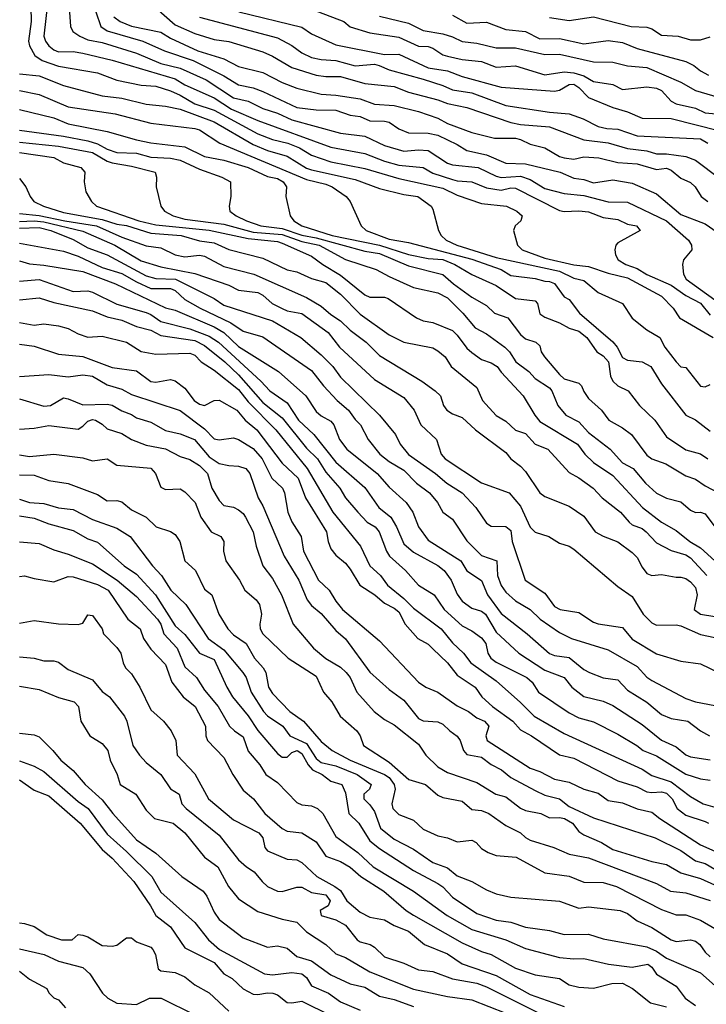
# Model space of a CAD drawing. Header units: metres. Extents: x -46681 to -43747, y -240911 to -237677.
# Tile 54 of 256: x -46681 to -46610, y -240120 to -240019. Entities that reach past the tile are written whole.
import ezdxf

# ---------------------------------------------------------------- set-up
doc = ezdxf.new("R2010")
doc.units = ezdxf.units.M
doc.layers.add('CONTOUR_INDEX', color=1, linetype='Continuous')
doc.layers.add('CONTOUR_INTER', color=3, linetype='Continuous')

msp = doc.modelspace()

# ---------------------------------------------------------------- linework, layer by layer
at = {"layer": 'CONTOUR_INDEX'}
for points, elevation in [([(-46671.41, -240018.52), (-46670.77, -240019.02), (-46669.6, -240019.49), (-46666.6, -240020.09), (-46665.6, -240020.72), (-46662.79, -240022.02), (-46660.1, -240022.85), (-46658.6, -240023.62), (-46656.1, -240024.26), (-46654.1, -240025.27), (-46652.6, -240025.85), (-46650.1, -240026.47), (-46648.6, -240026.58), (-46646.1, -240026.98), (-46644.6, -240027.52), (-46642.6, -240027.64), (-46640.1, -240028.25), (-46638.1, -240028.94), (-46637.1, -240029.5), (-46634.6, -240030.44), (-46632.27, -240031.02), (-46630.1, -240031), (-46629.6, -240031.14), (-46628.6, -240031.62), (-46627.1, -240031.99), (-46625.6, -240032.89), (-46625.1, -240033.03), (-46624.1, -240033.17), (-46623.1, -240032.95), (-46621.55, -240033.02), (-46619.6, -240033.5), (-46617.6, -240033.66), (-46615.6, -240034.22), (-46614.6, -240034.11), (-46614.1, -240034.3), (-46613.1, -240035.13), (-46612.1, -240035.58), (-46611.62, -240036.02), (-46611.03, -240037.02), (-46610.33, -240037.52)], 130), ([(-46644.1, -240018.47), (-46641.1, -240019.18), (-46639.6, -240019.93), (-46637.6, -240020.28), (-46636.6, -240020.58), (-46635.6, -240021.07), (-46634.1, -240021.24), (-46632.1, -240021.7), (-46630.1, -240021.73), (-46627.1, -240022.41), (-46625.6, -240022.37), (-46622.1, -240023.16), (-46620.1, -240023.19), (-46618.6, -240023.57), (-46616.6, -240023.75), (-46613.1, -240025.25), (-46611.6, -240026.12), (-46606.6, -240027.57)], 125), ([(-46681.1, -240024.39), (-46679.1, -240024.59), (-46676.6, -240025.58), (-46672.6, -240026.67), (-46670.6, -240026.91), (-46668.1, -240027.5), (-46666.1, -240027.71), (-46664.6, -240028.02), (-46661.1, -240029.34), (-46657.1, -240031.66), (-46655.6, -240032.29), (-46653.6, -240032.86), (-46651.6, -240034.09), (-46651.1, -240034.28), (-46646.6, -240035.25), (-46644.1, -240036.18), (-46641.6, -240036.8), (-46640.15, -240037.02), (-46638.8, -240038.02), (-46638.6, -240038.32), (-46638.02, -240040.52), (-46637.76, -240041.02), (-46637.23, -240041.52), (-46636.15, -240042.02), (-46632.1, -240043.3), (-46625.6, -240044.71), (-46624.1, -240045.42), (-46623.1, -240045.67), (-46621.6, -240046.91), (-46619.12, -240048.02), (-46618.1, -240049.53), (-46616.6, -240050.73), (-46615.26, -240051.52), (-46614.76, -240052.52), (-46613.6, -240054.02), (-46613.1, -240054.54), (-46612.6, -240054.61), (-46611.1, -240056.54), (-46610.6, -240056.59), (-46610.1, -240056.36)], 135), ([(-46681.1, -240032.49), (-46677.6, -240033), (-46676.6, -240033.54), (-46674.82, -240034.02), (-46674.41, -240034.52), (-46674.45, -240035.52), (-46674.3, -240036.52), (-46673.73, -240037.52), (-46673.21, -240038.02), (-46668.84, -240039.52), (-46667.1, -240039.94), (-46661.6, -240040.49), (-46657.6, -240041.34), (-46654.6, -240041.66), (-46654.1, -240041.83), (-46651.1, -240043.16), (-46649.92, -240044.02), (-46648.1, -240045.1), (-46645.6, -240047.12), (-46645.1, -240047.38), (-46643.6, -240047.39), (-46643.22, -240047.52), (-46640.3, -240049.52), (-46639.6, -240049.8), (-46638.6, -240049.98), (-46636.6, -240050.82), (-46636.1, -240051.29), (-46635.1, -240052.64), (-46634.6, -240053.08), (-46633.6, -240053.8), (-46632.6, -240054.14), (-46632, -240054.52), (-46631.6, -240055.1), (-46629.34, -240057.52), (-46628.14, -240059.52), (-46627.6, -240060.19), (-46623.75, -240062.52), (-46622.98, -240063.52), (-46622.1, -240064.38), (-46620.1, -240065.74), (-46617.05, -240069.02), (-46615.11, -240070.52), (-46613.6, -240071.41), (-46612.18, -240072.52), (-46611.1, -240073.19), (-46609.6, -240074.53)], 140), ([(-46681.1, -240041.82), (-46676.6, -240042.63), (-46675.1, -240043.15), (-46672.6, -240044.34), (-46670.6, -240044.93), (-46669.1, -240045.8), (-46667.6, -240046.47), (-46665.6, -240046.5), (-46665.1, -240046.69), (-46664.1, -240047.62), (-46662.55, -240048.52), (-46659.37, -240050.02), (-46658.1, -240050.88), (-46656.1, -240051.46), (-46651.1, -240054.93), (-46649.85, -240056.52), (-46648.45, -240058.02), (-46647.29, -240059.02), (-46646.6, -240059.98), (-46646.04, -240060.52), (-46645.25, -240062.02), (-46644.08, -240063.52), (-46643.1, -240064.28), (-46641.6, -240065.18), (-46640.28, -240066.52), (-46638.95, -240067.52), (-46638.12, -240068.52), (-46637.6, -240069.5), (-46636.6, -240070.22), (-46635.1, -240072.47), (-46633.6, -240073.96), (-46632.04, -240074.52), (-46631.97, -240076.02), (-46631.6, -240077.05), (-46631.1, -240077.74), (-46630.1, -240078.62), (-46628.6, -240079.52), (-46627.59, -240080.52), (-46625.6, -240081.9), (-46624.37, -240082.52), (-46620.6, -240083.67), (-46617.6, -240085.39), (-46616.6, -240086.48), (-46616.1, -240086.83), (-46612.6, -240088.69), (-46611.61, -240089.02), (-46609.6, -240089.4)], 145), ([(-46681.1, -240052.21), (-46679.6, -240052.43), (-46677.1, -240053.23), (-46674.6, -240053.47), (-46671.6, -240054.6), (-46669.1, -240054.95), (-46667.6, -240056.05), (-46667.1, -240056.12), (-46665.6, -240055.86), (-46665.1, -240055.98), (-46664.1, -240056.76), (-46663.15, -240058.02), (-46662.6, -240058.4), (-46662.1, -240058.53), (-46661.1, -240058.01), (-46660.6, -240057.99), (-46658.77, -240059.02), (-46657.91, -240060.02), (-46656.71, -240061.02), (-46654.1, -240064.46), (-46652.47, -240066.02), (-46651.69, -240068.02), (-46649.54, -240071.52), (-46649.37, -240072.52), (-46649.1, -240073.27), (-46648.6, -240073.93), (-46647.6, -240074.76), (-46647.1, -240075.39), (-46646.12, -240077.02), (-46644.59, -240078.02), (-46643.6, -240078.88), (-46642.6, -240079.37), (-46642.1, -240079.77), (-46641.46, -240081.02), (-46640.14, -240082.52), (-46639.1, -240083.1), (-46638.6, -240083.56), (-46637.09, -240085.02), (-46636.1, -240086.3), (-46634.27, -240087.52), (-46633.56, -240088.52), (-46632.49, -240089.52), (-46630.38, -240091.02), (-46629.6, -240091.91), (-46628.46, -240092.52), (-46625.6, -240094.47), (-46624.1, -240094.82), (-46619.6, -240097.17), (-46617.6, -240097.78), (-46616.6, -240098.28), (-46616.1, -240098.37), (-46615.1, -240098.29), (-46614.6, -240098.42), (-46613.99, -240099.02), (-46613.48, -240100.02), (-46612.6, -240100.69), (-46610.6, -240101.34), (-46610.28, -240101.52)], 150), ([(-46681.1, -240065.66), (-46679.6, -240065.71), (-46678.1, -240066.25), (-46676.1, -240066.55), (-46673.1, -240067.68), (-46672.1, -240068.33), (-46671.1, -240068.3), (-46670.6, -240068.44), (-46669.6, -240069.26), (-46668.08, -240070.02), (-46667.06, -240071.02), (-46665.6, -240071.49), (-46665.1, -240071.8), (-46664.64, -240072.52), (-46664.13, -240074.52), (-46663.01, -240075.52), (-46662.1, -240077.43), (-46661.34, -240078.02), (-46660.62, -240080.02), (-46659.69, -240081.52), (-46659.1, -240082.13), (-46657.82, -240083.02), (-46656.95, -240084.52), (-46656.05, -240085.52), (-46655.79, -240086.02), (-46655.51, -240087.52), (-46655.1, -240088.17), (-46653.31, -240090.02), (-46651.91, -240091.02), (-46650.1, -240093.12), (-46648.98, -240094.02), (-46647.1, -240095.02), (-46643.6, -240096.51), (-46643.1, -240096.83), (-46642.59, -240097.52), (-46642.5, -240098.02), (-46642.83, -240099.52), (-46642.74, -240100.02), (-46642.1, -240100.61), (-46640.6, -240101.2), (-46639.6, -240102.15), (-46638.1, -240102.82), (-46637.1, -240103.04), (-46636.1, -240103.43), (-46634.6, -240103.26), (-46634.15, -240103.52), (-46633.6, -240104.13), (-46632.94, -240104.52), (-46632.1, -240104.85), (-46630.03, -240105.02), (-46627.1, -240106.62), (-46624.6, -240106.97), (-46623.1, -240107.58), (-46621.1, -240107.62), (-46619.72, -240108.02), (-46615.1, -240110.39), (-46613.6, -240110.96), (-46612.6, -240110.94), (-46611.1, -240111.5), (-46609.6, -240112.35)], 155), ([(-46681.1, -240080.93), (-46679.6, -240080.65), (-46677.1, -240081.01), (-46675.1, -240081.07), (-46674.6, -240080.93), (-46674.1, -240080.07), (-46673.6, -240080.15), (-46672.63, -240081.52), (-46672.49, -240082.02), (-46671.1, -240083.42), (-46670.68, -240084.02), (-46670.45, -240085.02), (-46670.2, -240085.52), (-46669.6, -240086.15), (-46668.73, -240087.52), (-46667.6, -240089.86), (-46666.32, -240091.02), (-46665.52, -240092.02), (-46665.05, -240093.02), (-46664.92, -240094.52), (-46663.1, -240096.43), (-46661.69, -240099.02), (-46659.1, -240101.18), (-46656.49, -240102.52), (-46656.11, -240103.02), (-46655.89, -240104.02), (-46655.6, -240104.35), (-46653.6, -240105.21), (-46652.6, -240105.3), (-46652.1, -240105.56), (-46650.55, -240107.02), (-46648.69, -240108.02), (-46648.1, -240108.46), (-46647.44, -240109.52), (-46646.1, -240110.68), (-46645.1, -240111.18), (-46643.6, -240111.46), (-46642.6, -240112.04), (-46641.1, -240112.62), (-46639.46, -240114.02), (-46637.1, -240114.95), (-46635.6, -240115.99), (-46632.1, -240117.21), (-46628.6, -240119.14), (-46625.1, -240120.37)], 160), ([(-46681.1, -240097.04), (-46679.6, -240098.11), (-46678.1, -240098.7), (-46674.87, -240101.52), (-46672.6, -240104.23), (-46671.6, -240105.13), (-46669.36, -240107.52), (-46667.64, -240110.02), (-46667.11, -240111.02), (-46665.6, -240112.2), (-46664.1, -240114.36), (-46661.1, -240115.86), (-46660.1, -240117.02), (-46659.25, -240117.52), (-46658.1, -240118.56), (-46657.1, -240119.1), (-46656.6, -240119.16), (-46655.6, -240118.97), (-46655.07, -240119.02), (-46654.6, -240119.17), (-46653.6, -240119.97), (-46653.1, -240120.02), (-46652.1, -240119.83), (-46649.1, -240121.31)], 165)]:
    msp.add_lwpolyline(points, dxfattribs=dict(at, elevation=elevation))
at = {"layer": 'CONTOUR_INTER'}
for points, elevation in [([(-46678.16, -240016.52), (-46678.61, -240020.52), (-46678.46, -240021.02), (-46678.09, -240021.52), (-46677.6, -240021.93), (-46677.1, -240022.12), (-46675.6, -240022.08), (-46674.6, -240022.26), (-46671.6, -240022.98), (-46665.1, -240024.92), (-46664.1, -240025.52), (-46661.1, -240026.86), (-46659.33, -240028.02), (-46656.6, -240029.18), (-46649.1, -240031.93), (-46645.6, -240032.59), (-46643.6, -240033.38), (-46642.1, -240033.8), (-46639.6, -240034.04), (-46638.6, -240034.6), (-46636.6, -240035.28), (-46636.1, -240035.42), (-46634.6, -240035.49), (-46633.1, -240036.12), (-46631.6, -240036.35), (-46630.6, -240036.12), (-46630.1, -240036.15), (-46625.6, -240038.45), (-46625.1, -240038.56), (-46623.6, -240038.49), (-46622.6, -240038.61), (-46621.1, -240039.19), (-46619.6, -240039.4), (-46618.6, -240039.85), (-46617.66, -240040.02), (-46617.28, -240040.52), (-46619.6, -240041.78), (-46619.78, -240042.02), (-46619.9, -240042.52), (-46619.84, -240043.02), (-46619.55, -240043.52), (-46618.76, -240044.02), (-46617.6, -240044.43), (-46616.6, -240045.03), (-46614.1, -240046.13), (-46612.6, -240047.2), (-46611.1, -240047.99), (-46610.1, -240049.23)], 133), ([(-46676.08, -240016.52), (-46675.86, -240019.52), (-46675.62, -240020.02), (-46674.91, -240020.52), (-46674.1, -240020.89), (-46672.6, -240021.15), (-46669.1, -240022.25), (-46666.6, -240023.31), (-46664.6, -240023.81), (-46661.92, -240025.02), (-46659.1, -240026.87), (-46657.6, -240027.21), (-46656.1, -240027.96), (-46654.6, -240028.44), (-46653.1, -240029.14), (-46648.1, -240030.5), (-46645.6, -240030.81), (-46643.6, -240031.78), (-46641.6, -240032.35), (-46640.1, -240032.2), (-46639.1, -240032.28), (-46637.1, -240033.59), (-46636.6, -240033.76), (-46633.96, -240034.02), (-46632.1, -240034.92), (-46631.6, -240035.05), (-46629.6, -240034.91), (-46628.6, -240035.26), (-46627.1, -240036.18), (-46625.1, -240036.7), (-46623.1, -240036.92), (-46620.6, -240037.55), (-46618.6, -240037.61), (-46614.59, -240039.52), (-46612.33, -240041.52), (-46612, -240042.02), (-46611.99, -240042.52), (-46612.84, -240043.52), (-46612.95, -240044.02), (-46612.84, -240045.02), (-46612.55, -240045.52), (-46609.6, -240047.65)], 132), ([(-46679.95, -240017.52), (-46679.91, -240019.02), (-46680.19, -240021.02), (-46680.08, -240021.52), (-46679.55, -240022.52), (-46678.8, -240023.02), (-46677.1, -240023.6), (-46673.1, -240024.28), (-46671.1, -240025.03), (-46668.6, -240025.54), (-46667.1, -240025.65), (-46665.6, -240026.15), (-46664.6, -240026.59), (-46663.1, -240027.49), (-46661.1, -240028.14), (-46656.6, -240030.57), (-46655.1, -240031.14), (-46653.53, -240031.52), (-46652.32, -240032.02), (-46651.1, -240032.75), (-46649.1, -240033.44), (-46645.6, -240034.12), (-46642.1, -240035.17), (-46637.6, -240036.17), (-46636.1, -240036.89), (-46633.6, -240037.75), (-46631.05, -240038.02), (-46629.98, -240038.52), (-46629.44, -240039.02), (-46629.58, -240039.52), (-46630.15, -240040.02), (-46630.33, -240040.52), (-46629.91, -240042.02), (-46629.41, -240042.52), (-46627.1, -240043.38), (-46624.1, -240044.05), (-46622.6, -240044.23), (-46620.6, -240044.92), (-46618.6, -240045.38), (-46615.1, -240047.26), (-46613.9, -240048.52), (-46613.26, -240049.52), (-46609.8, -240051.52)], 134), ([(-46667.1, -240017.61), (-46665.1, -240019.35), (-46663.1, -240020.24), (-46661.1, -240020.86), (-46659.6, -240021.05), (-46656.1, -240022.13), (-46655.1, -240022.58), (-46653.1, -240023.75), (-46650.6, -240024.52), (-46649.6, -240024.67), (-46648.1, -240024.66), (-46645.6, -240025.39), (-46642.6, -240025.68), (-46641.1, -240026.27), (-46638.1, -240027.05), (-46637.1, -240027.46), (-46635.1, -240027.87), (-46630.6, -240029.4), (-46629.6, -240029.59), (-46626.6, -240029.84), (-46623.1, -240031.2), (-46620.6, -240031.49), (-46618.6, -240032.06), (-46616.6, -240032.31), (-46615.6, -240032.64), (-46614.6, -240032.64), (-46612.6, -240032.9), (-46611.6, -240033.27), (-46609.1, -240035.18)], 129), ([(-46651.1, -240017.73), (-46647.76, -240019.02), (-46647.1, -240019.55), (-46645.1, -240020.17), (-46642.1, -240020.61), (-46640.1, -240021.55), (-46639.1, -240021.58), (-46638.6, -240021.76), (-46637.6, -240022.42), (-46637.1, -240022.57), (-46635.6, -240022.9), (-46633.6, -240023.13), (-46632.1, -240023.69), (-46630.1, -240023.55), (-46627.1, -240024.5), (-46625.1, -240024.17), (-46624.1, -240024.3), (-46623.1, -240024.61), (-46622.1, -240025.17), (-46620.1, -240025.48), (-46619.1, -240026), (-46616.6, -240025.72), (-46615.6, -240025.87), (-46615.1, -240026.1), (-46614.1, -240027.19), (-46613.6, -240027.47), (-46611.6, -240027.94), (-46610.6, -240028.4), (-46609.1, -240028.55)], 126), ([(-46673.27, -240018.02), (-46672.77, -240019.52), (-46672.1, -240019.95), (-46668.42, -240021.02), (-46666.22, -240022.02), (-46663.25, -240023.02), (-46660.1, -240024.58), (-46658.6, -240025.51), (-46657.1, -240025.84), (-46656.1, -240026.21), (-46652.6, -240027.86), (-46650.6, -240028.1), (-46648.6, -240028.13), (-46647.1, -240028.65), (-46646.1, -240028.77), (-46645.1, -240029.22), (-46643.6, -240029.26), (-46643.1, -240029.38), (-46642.1, -240030.05), (-46641.1, -240030.45), (-46639.1, -240030.5), (-46638.1, -240030.71), (-46636.1, -240031.66), (-46635.1, -240032.27), (-46633.1, -240032.73), (-46631.1, -240033.59), (-46629.1, -240033.65), (-46625.52, -240034.52), (-46624.1, -240035.13), (-46623.1, -240035.26), (-46622.1, -240035.62), (-46620.1, -240035.29), (-46618.1, -240035.66), (-46615.6, -240036.74), (-46613.1, -240038.87), (-46610.6, -240039.83), (-46608.6, -240041.22)], 131), ([(-46662.6, -240018.57), (-46654.6, -240020.69), (-46653.1, -240021.49), (-46652.1, -240022.23), (-46651.1, -240022.7), (-46650.1, -240022.92), (-46648.6, -240023.03), (-46646.6, -240023.58), (-46644.6, -240023.41), (-46644.14, -240023.52), (-46643.1, -240023.98), (-46639.6, -240024.95), (-46637.6, -240025.58), (-46636.6, -240026.02), (-46634.6, -240026.33), (-46631.1, -240027.64), (-46626.6, -240028.33), (-46624.6, -240028.5), (-46623.14, -240029.02), (-46621.6, -240029.8), (-46620.71, -240030.02), (-46619.6, -240030.1), (-46617.6, -240030.77), (-46611.1, -240031.08), (-46610.32, -240031.52)], 128), ([(-46658.57, -240018.02), (-46652.1, -240019.6), (-46651.1, -240020.29), (-46648.6, -240021.4), (-46643.6, -240022.4), (-46642.1, -240022.38), (-46639.1, -240023.76), (-46637.1, -240024.07), (-46635.6, -240024.67), (-46631.6, -240025.75), (-46626.1, -240026.19), (-46625.6, -240026.06), (-46624.6, -240025.48), (-46624.1, -240025.47), (-46623.6, -240025.78), (-46622.6, -240026.84), (-46620.1, -240027.84), (-46618.6, -240028.29), (-46617.1, -240028.96), (-46614.1, -240028.99), (-46609.1, -240030.25)], 127), ([(-46636.6, -240018.36), (-46635.1, -240019.18), (-46633.1, -240019.07), (-46631.1, -240019.83), (-46629.1, -240020.05), (-46627.6, -240020.79), (-46625.6, -240020.76), (-46623.1, -240021.29), (-46620.6, -240020.95), (-46619.1, -240021.15), (-46617.6, -240021.78), (-46612.6, -240023.13), (-46611.77, -240023.52), (-46611.1, -240024.08), (-46610.27, -240024.52)], 124), ([(-46626.6, -240018.58), (-46624.6, -240018.89), (-46622.1, -240018.53), (-46618.21, -240019.52), (-46616.6, -240019.6), (-46616.1, -240019.77), (-46615.1, -240020.42), (-46613.4, -240020.52), (-46612.1, -240020.88), (-46611.1, -240020.9), (-46610.1, -240020.59)], 123), ([(-46681.1, -240026.12), (-46679.1, -240026.53), (-46676.1, -240027.78), (-46671.28, -240028.52), (-46667.6, -240029.46), (-46663.1, -240030.01), (-46662.6, -240030.17), (-46660.53, -240031.52), (-46651.6, -240035.25), (-46649.6, -240035.74), (-46648.95, -240036.02), (-46647.53, -240037.02), (-46647.12, -240037.52), (-46645.99, -240040.02), (-46645.48, -240040.52), (-46643.1, -240041.4), (-46641.1, -240041.76), (-46634.6, -240043.45), (-46631.6, -240044.52), (-46630.6, -240045.16), (-46628.1, -240045.47), (-46627.1, -240045.74), (-46626.6, -240045.75), (-46626.1, -240045.96), (-46625.1, -240047.34), (-46624.6, -240047.62), (-46623.54, -240049.02), (-46620.1, -240051.99), (-46619.66, -240052.52), (-46619.1, -240053.57), (-46618.6, -240053.85), (-46617.1, -240054.03), (-46616.19, -240054.52), (-46615.1, -240056.29), (-46612.58, -240059.52), (-46611.6, -240059.99), (-46610.1, -240061.18)], 136), ([(-46681.1, -240028.06), (-46677.6, -240028.93), (-46676.1, -240029.54), (-46672.1, -240030.33), (-46669.1, -240031.19), (-46667.6, -240031.5), (-46664.1, -240031.92), (-46662.1, -240032.89), (-46660.1, -240033.27), (-46657.6, -240034.03), (-46655.6, -240034.96), (-46654.6, -240035.18), (-46653.99, -240035.52), (-46653.67, -240036.02), (-46653.72, -240037.02), (-46653.29, -240039.02), (-46652.91, -240039.52), (-46652.08, -240040.02), (-46648.98, -240041.02), (-46644.1, -240042.04), (-46641.1, -240042.99), (-46639.1, -240043.39), (-46637.6, -240043.51), (-46636.34, -240044.02), (-46634.6, -240045.05), (-46632.1, -240046.18), (-46630.1, -240047.53), (-46628.1, -240047.77), (-46627.86, -240048.02), (-46627.6, -240049.08), (-46627.1, -240049.42), (-46625.6, -240050.02), (-46624.6, -240050.58), (-46623.6, -240050.88), (-46622.77, -240051.52), (-46621.74, -240053.02), (-46621.1, -240053.4), (-46620.54, -240054.02), (-46620.33, -240055.52), (-46620.11, -240056.02), (-46619.6, -240056.52), (-46618.52, -240057.02), (-46617.35, -240058.52), (-46615.8, -240060.02), (-46614.6, -240061.74), (-46612.6, -240063.1), (-46611.1, -240063.5), (-46610.33, -240064.02)], 137), ([(-46681.1, -240030.2), (-46676.6, -240030.8), (-46674.1, -240031.27), (-46673.1, -240031.58), (-46672.1, -240032.15), (-46671.1, -240032.48), (-46669.1, -240032.54), (-46667.6, -240032.97), (-46665.6, -240033.08), (-46664.6, -240033.28), (-46662.6, -240034.21), (-46660.32, -240035.02), (-46659.43, -240035.52), (-46659.38, -240037.02), (-46659.56, -240038.02), (-46659.48, -240038.52), (-46658.85, -240039.02), (-46657.76, -240039.52), (-46656.31, -240040.02), (-46654.1, -240040.32), (-46652.1, -240041.01), (-46650.6, -240041.28), (-46645.6, -240042.65), (-46644.1, -240042.87), (-46641.1, -240044.16), (-46637.6, -240045.03), (-46636.49, -240046.02), (-46634.6, -240047.39), (-46633.1, -240048.22), (-46632.28, -240049.02), (-46630.9, -240049.52), (-46629.6, -240051.22), (-46629.1, -240051.65), (-46628.03, -240052.02), (-46627.6, -240052.39), (-46627.46, -240053.02), (-46627.13, -240053.52), (-46625.6, -240055.34), (-46625.1, -240055.77), (-46623.6, -240056.23), (-46623.32, -240056.52), (-46623.1, -240057.1), (-46622.6, -240057.81), (-46621.26, -240059.02), (-46620.53, -240060.02), (-46619.1, -240060.84), (-46618.2, -240061.52), (-46616.6, -240063.64), (-46616.1, -240064.03), (-46614.67, -240064.52), (-46612.6, -240065.76), (-46611.6, -240066.12), (-46610.6, -240066.81), (-46609.23, -240067.52)], 138), ([(-46681.1, -240031.44), (-46677.1, -240031.84), (-46673.6, -240032.49), (-46672.1, -240033.38), (-46671.6, -240033.55), (-46669.6, -240033.89), (-46667.17, -240034.52), (-46667.03, -240035.02), (-46667.06, -240036.02), (-46666.6, -240038.02), (-46666.2, -240038.52), (-46665.33, -240039.02), (-46664.1, -240039.34), (-46660.1, -240039.87), (-46657.1, -240040.67), (-46654.1, -240040.93), (-46652.1, -240041.66), (-46650.29, -240042.02), (-46647.6, -240043.5), (-46644.45, -240044.52), (-46643.1, -240045.26), (-46640.6, -240046.37), (-46638.1, -240046.92), (-46637.1, -240047.44), (-46635.53, -240049.02), (-46634.25, -240050.52), (-46633.1, -240051.14), (-46631.22, -240052.52), (-46630.73, -240053.02), (-46630.08, -240054.02), (-46628.75, -240055.02), (-46628.1, -240055.74), (-46626.6, -240056.7), (-46626.36, -240057.02), (-46625.77, -240058.52), (-46624.92, -240059.52), (-46623.6, -240060.22), (-46622.6, -240061.3), (-46620.39, -240063.02), (-46619.1, -240064.42), (-46618, -240065.02), (-46616.76, -240066.52), (-46615.6, -240067.54), (-46614.6, -240068.05), (-46613.1, -240068.44), (-46612.1, -240069.31), (-46611.6, -240069.54), (-46611.1, -240069.52), (-46610.6, -240069.67), (-46609.61, -240071.02)], 139), ([(-46681.1, -240035.17), (-46680.45, -240036.02), (-46680.02, -240037.02), (-46679.64, -240037.52), (-46678.64, -240038.02), (-46676.6, -240038.66), (-46672.6, -240039.39), (-46671.1, -240039.86), (-46670.1, -240040.01), (-46667.6, -240040.78), (-46664.5, -240041.02), (-46662.6, -240041.58), (-46661.1, -240041.79), (-46659.6, -240042.47), (-46656.1, -240043.35), (-46653.6, -240044.56), (-46652.6, -240044.76), (-46651.1, -240045.44), (-46649.6, -240045.87), (-46648.1, -240047.06), (-46646.1, -240049.12), (-46643.1, -240051.26), (-46641.6, -240052.01), (-46638.6, -240052.6), (-46638.1, -240052.91), (-46637.34, -240053.52), (-46636.74, -240054.52), (-46634.1, -240056.66), (-46633.49, -240058.02), (-46632.1, -240059.57), (-46631.1, -240060.15), (-46630.1, -240061.06), (-46629.1, -240061.42), (-46628.1, -240062.51), (-46626.79, -240063.02), (-46624.6, -240065.44), (-46623.6, -240065.96), (-46622.13, -240067.02), (-46621.2, -240068.02), (-46619.33, -240069.52), (-46618.44, -240070.52), (-46618.1, -240070.81), (-46617.1, -240071.2), (-46616.67, -240071.52), (-46615.6, -240072.65), (-46614.1, -240073.45), (-46612.6, -240073.9), (-46612.1, -240074.22), (-46610.45, -240076.02)], 141), ([(-46681.1, -240038.78), (-46679.1, -240038.96), (-46676.46, -240039.52), (-46673.2, -240040.02), (-46670.6, -240041.19), (-46668.1, -240042.08), (-46666.6, -240042.31), (-46665.1, -240043.02), (-46664.1, -240043.21), (-46662.6, -240043.06), (-46662.1, -240043.17), (-46660.1, -240044.23), (-46657.03, -240045.02), (-46651.6, -240047.41), (-46650.1, -240048.31), (-46649.1, -240049.17), (-46648.1, -240049.81), (-46647.1, -240050.76), (-46645.47, -240052.02), (-46644.1, -240053.39), (-46639.75, -240056.02), (-46638.36, -240057.02), (-46637.84, -240057.52), (-46637.53, -240058.52), (-46637.16, -240059.02), (-46636.6, -240059.37), (-46635.6, -240059.75), (-46634.24, -240061.02), (-46631.1, -240063.35), (-46630.59, -240064.02), (-46629.6, -240064.78), (-46629.1, -240065.32), (-46627.6, -240067.51), (-46627.1, -240067.9), (-46624.6, -240068.9), (-46623.1, -240069.93), (-46621.92, -240071.52), (-46621.1, -240071.98), (-46619.6, -240072.57), (-46618.1, -240073.65), (-46617.6, -240074.18), (-46617.1, -240075.16), (-46616.6, -240075.82), (-46616.1, -240076.01), (-46615.1, -240075.91), (-46613.6, -240076.21), (-46613.1, -240076.19), (-46612.6, -240076.33), (-46612.1, -240076.67), (-46611.6, -240077.27), (-46611.44, -240078.02), (-46611.73, -240079.52), (-46611.1, -240080.02), (-46609.6, -240080.23)], 142), ([(-46681.1, -240039.58), (-46679.6, -240039.52), (-46678.6, -240039.61), (-46674.6, -240040.57), (-46671.3, -240042.02), (-46668.6, -240043.63), (-46666.6, -240044.24), (-46663.1, -240044.95), (-46659.6, -240046.15), (-46658.6, -240046.65), (-46656.6, -240046.91), (-46656.1, -240047.17), (-46655.12, -240048.02), (-46654.1, -240048.56), (-46653.6, -240048.78), (-46652.1, -240049.07), (-46649.39, -240051.02), (-46648.21, -240052.52), (-46644.6, -240055.84), (-46641.6, -240057.71), (-46640.54, -240059.02), (-46639.85, -240060.52), (-46638.24, -240062.02), (-46637.74, -240063.52), (-46637.36, -240064.02), (-46633.6, -240066.49), (-46630.77, -240067.52), (-46629.6, -240068.89), (-46628.6, -240071.04), (-46628.1, -240071.58), (-46626.69, -240072.02), (-46625.6, -240072.7), (-46624.6, -240073), (-46624.1, -240073.32), (-46619.6, -240077.16), (-46618.1, -240078.17), (-46617, -240080.02), (-46616.1, -240080.9), (-46615.6, -240081.14), (-46613.6, -240081.1), (-46613.1, -240081.21), (-46611.1, -240082.09), (-46609.6, -240082.39)], 143), ([(-46681.1, -240040.29), (-46679.1, -240040.2), (-46677.91, -240040.52), (-46675.6, -240041.44), (-46674.1, -240042.29), (-46672.1, -240043.02), (-46668.1, -240045.17), (-46667.1, -240045.44), (-46665.08, -240045.52), (-46661.1, -240047.5), (-46660.1, -240048.2), (-46655.1, -240049.81), (-46652.17, -240051.52), (-46650.1, -240053.3), (-46648.89, -240054.52), (-46648.1, -240055.6), (-46644.11, -240059.52), (-46642.46, -240061.52), (-46641.97, -240062.52), (-46641.1, -240063.57), (-46638.35, -240065.52), (-46637.18, -240066.52), (-46635.59, -240067.52), (-46634.2, -240069.02), (-46633.1, -240070.65), (-46632.6, -240070.93), (-46631.1, -240070.98), (-46630.6, -240071.41), (-46630.45, -240072.52), (-46629.11, -240076.52), (-46627.1, -240077.86), (-46626.1, -240079.22), (-46625.53, -240079.52), (-46623.6, -240079.82), (-46622.1, -240080.84), (-46621.6, -240081.01), (-46619.1, -240081.39), (-46618.1, -240082.58), (-46615.6, -240084.08), (-46613.1, -240084.85), (-46611.1, -240085.1), (-46609.23, -240086.02)], 144), ([(-46681.1, -240043.65), (-46680.1, -240043.95), (-46678.6, -240044.07), (-46674.6, -240044.75), (-46671.26, -240046.02), (-46666.1, -240048.47), (-46665.1, -240048.72), (-46661.1, -240050.43), (-46660.1, -240051.03), (-46658.6, -240052.45), (-46654.47, -240055.02), (-46651.67, -240057.52), (-46650.6, -240059.13), (-46650.1, -240059.58), (-46649.1, -240060.14), (-46648.8, -240060.52), (-46648.2, -240062.02), (-46647.45, -240063.02), (-46644.35, -240065.52), (-46643.1, -240066.92), (-46641.35, -240068.52), (-46640.68, -240069.52), (-46640.1, -240071.01), (-46639.1, -240072.38), (-46635.73, -240074.52), (-46635.1, -240075.55), (-46633.6, -240076.55), (-46633, -240078.02), (-46631.6, -240079.94), (-46628.9, -240082.02), (-46626.6, -240084.04), (-46626.1, -240084.27), (-46624.6, -240084.46), (-46623.1, -240085.71), (-46622.5, -240086.02), (-46621.1, -240086.56), (-46619.6, -240086.77), (-46618.6, -240087.81), (-46616.6, -240089.06), (-46615.1, -240090.33), (-46614.1, -240090.75), (-46612.38, -240091.02), (-46611.1, -240092.01), (-46610.15, -240092.52)], 146), ([(-46681.1, -240045.73), (-46679.1, -240045.55), (-46675.6, -240046.8), (-46674.1, -240046.74), (-46673.6, -240046.85), (-46671.1, -240048.11), (-46668.1, -240048.94), (-46667.6, -240049.16), (-46666.6, -240049.89), (-46663.6, -240050.64), (-46661.6, -240051.4), (-46660.64, -240052.02), (-46656.29, -240056.02), (-46655.37, -240057.02), (-46653.6, -240058.24), (-46652.41, -240060.02), (-46650.86, -240061.52), (-46648.6, -240064.37), (-46645.6, -240066.97), (-46644.15, -240069.02), (-46642.92, -240070.02), (-46642.34, -240071.02), (-46641.6, -240072.76), (-46640.6, -240073.64), (-46638.1, -240074.98), (-46637.46, -240075.52), (-46636.74, -240076.52), (-46636.1, -240077.94), (-46635.6, -240078.65), (-46634.6, -240079.4), (-46633.6, -240079.71), (-46633.2, -240080.02), (-46632.1, -240081.87), (-46629.76, -240084.02), (-46627.1, -240085.76), (-46625.11, -240086.52), (-46624.31, -240087.52), (-46623.1, -240088.47), (-46621.1, -240088.97), (-46620.1, -240089.42), (-46617.1, -240091.37), (-46615.1, -240092.97), (-46613.6, -240093.65), (-46612.6, -240094.47), (-46612.1, -240094.7), (-46610.1, -240095.01)], 147), ([(-46681.1, -240047.64), (-46679.1, -240047.45), (-46677.6, -240047.93), (-46673.6, -240048.79), (-46672.1, -240049.41), (-46670.6, -240049.73), (-46669.1, -240050.39), (-46667.6, -240050.77), (-46666.6, -240051.33), (-46663.1, -240051.85), (-46662.1, -240052.34), (-46660, -240054.02), (-46658.6, -240055.36), (-46656.1, -240058.22), (-46654.1, -240059.8), (-46651.6, -240062.91), (-46650.48, -240064.02), (-46649.6, -240065.39), (-46648.19, -240067.02), (-46647.6, -240068.04), (-46646.34, -240069.52), (-46645.35, -240070.52), (-46644.55, -240071.02), (-46644.13, -240071.52), (-46643.38, -240073.52), (-46643.08, -240074.02), (-46641.44, -240075.52), (-46640.1, -240077.03), (-46638.49, -240078.02), (-46637.44, -240079.52), (-46635.6, -240081.22), (-46634.6, -240081.72), (-46633.6, -240082.44), (-46633.16, -240083.02), (-46632.95, -240084.02), (-46632.65, -240084.52), (-46632.1, -240084.96), (-46628.94, -240086.52), (-46628.41, -240087.02), (-46627.73, -240088.02), (-46624.6, -240090.17), (-46623.6, -240090.67), (-46622.1, -240091.08), (-46619.6, -240092.35), (-46617.63, -240093.52), (-46617, -240094.02), (-46615.6, -240094.57), (-46612.6, -240096.46), (-46611.1, -240096.97), (-46610.1, -240097.1)], 148), ([(-46681.1, -240050), (-46679.6, -240050.25), (-46678.6, -240050.12), (-46677.1, -240050.33), (-46676.1, -240050.61), (-46675.1, -240051.14), (-46674.1, -240051.48), (-46672.6, -240051.4), (-46670.1, -240052.01), (-46668.6, -240052.96), (-46667.1, -240053.26), (-46663.6, -240053.13), (-46663.1, -240053.36), (-46662.42, -240054.02), (-46661.1, -240054.88), (-46658.6, -240056.89), (-46657.6, -240058.15), (-46654.77, -240061.02), (-46651.54, -240065.02), (-46648.88, -240069.52), (-46646.05, -240073.02), (-46645.1, -240075.02), (-46643.99, -240076.02), (-46643.27, -240077.02), (-46641.6, -240078.38), (-46640.6, -240079.38), (-46637.74, -240081.52), (-46636.6, -240082.95), (-46635.45, -240084.02), (-46634.72, -240085.02), (-46632.1, -240086.87), (-46629.6, -240089.09), (-46628.19, -240090.52), (-46625.1, -240092.27), (-46617.1, -240095.96), (-46616.1, -240096.62), (-46614.1, -240097.27), (-46612.1, -240098.77), (-46610.8, -240099.52), (-46609.6, -240099.86)], 149), ([(-46681.1, -240055.54), (-46678.1, -240055.33), (-46676.1, -240055.58), (-46674.6, -240055.36), (-46673.6, -240055.52), (-46672.1, -240056.4), (-46670.6, -240056.86), (-46669.6, -240057.41), (-46664.6, -240059.04), (-46662.1, -240060.93), (-46661.1, -240061.96), (-46660.6, -240062.07), (-46659.1, -240061.85), (-46658.6, -240062.03), (-46657.1, -240062.97), (-46656.15, -240064.02), (-46655.17, -240066.02), (-46654.08, -240067.02), (-46653.88, -240067.52), (-46653.51, -240069.52), (-46653.1, -240070.5), (-46652.15, -240072.02), (-46651.92, -240073.52), (-46650.37, -240076.52), (-46649.28, -240077.52), (-46648.6, -240078.66), (-46647.9, -240079.52), (-46644.1, -240082.74), (-46640.07, -240087.02), (-46639.33, -240087.52), (-46638.1, -240088.02), (-46636.1, -240089.45), (-46634.94, -240090.02), (-46634.1, -240090.69), (-46633.29, -240091.02), (-46632.85, -240091.52), (-46633.17, -240092.52), (-46633.01, -240093.02), (-46628.6, -240095.86), (-46627.6, -240096.21), (-46626.1, -240096.99), (-46624.6, -240097.3), (-46623.1, -240098.03), (-46621.6, -240098.44), (-46620.6, -240099.18), (-46619.1, -240099.42), (-46617.6, -240100.04), (-46616.1, -240100.37), (-46615.28, -240101.02), (-46611.1, -240103.76), (-46609.6, -240104.41)], 151), ([(-46681.1, -240057.85), (-46678.6, -240058.58), (-46677.93, -240058.52), (-46676.6, -240057.75), (-46676.1, -240057.84), (-46674.6, -240058.46), (-46672.1, -240058.39), (-46671.6, -240058.51), (-46670.6, -240059.09), (-46669.6, -240059.44), (-46669.1, -240059.81), (-46667.6, -240060.24), (-46666.1, -240061.11), (-46664.6, -240061.43), (-46663.12, -240062.02), (-46661.6, -240063.8), (-46660.6, -240064.48), (-46659.6, -240064.7), (-46658.6, -240064.76), (-46657.84, -240065.02), (-46657.42, -240065.52), (-46656.56, -240068.02), (-46656.1, -240068.84), (-46653.91, -240074.02), (-46652.39, -240076.52), (-46651.54, -240078.52), (-46651.1, -240079.11), (-46650.1, -240079.95), (-46648.6, -240081.68), (-46647.6, -240082.55), (-46645.1, -240085.97), (-46643.1, -240087.76), (-46641.6, -240088.86), (-46640.1, -240090.74), (-46639.6, -240090.97), (-46638.1, -240091.07), (-46637.6, -240091.32), (-46636.88, -240092.02), (-46636.1, -240092.55), (-46635.79, -240093.02), (-46635.46, -240094.02), (-46635.1, -240094.44), (-46633.6, -240094.71), (-46632.6, -240095.49), (-46631.55, -240096.02), (-46630.6, -240096.81), (-46628.1, -240098.17), (-46627.1, -240098.65), (-46625.6, -240099), (-46624.6, -240099.79), (-46622.1, -240100.96), (-46615.76, -240103.02), (-46613.1, -240104.34), (-46611.6, -240105.38), (-46610.6, -240105.66), (-46609.6, -240106.26)], 152), ([(-46681.1, -240060.96), (-46679.6, -240060.87), (-46678.1, -240060.59), (-46675.1, -240060.96), (-46674.6, -240060.67), (-46674.1, -240060.14), (-46673.6, -240059.98), (-46673.3, -240060.02), (-46672.6, -240060.45), (-46672.1, -240060.92), (-46670.6, -240061.4), (-46669.6, -240062.02), (-46668.1, -240062.62), (-46666.1, -240063), (-46664.6, -240063.77), (-46663.6, -240064.09), (-46662.6, -240064.69), (-46661.8, -240065.52), (-46661.35, -240067.02), (-46660.6, -240068.3), (-46660.1, -240068.82), (-46659.1, -240069), (-46658.6, -240069.27), (-46658.1, -240069.65), (-46657.87, -240070.02), (-46657.09, -240071.52), (-46656.79, -240073.02), (-46656.1, -240075.02), (-46655.1, -240076.35), (-46654.18, -240078.02), (-46652.96, -240081.02), (-46650.9, -240083.52), (-46649.6, -240084.56), (-46648.1, -240085.45), (-46647.51, -240086.02), (-46647.1, -240086.52), (-46646.42, -240088.02), (-46644.64, -240090.02), (-46643.6, -240090.85), (-46642.6, -240091.41), (-46640.1, -240093.4), (-46639.33, -240094.52), (-46638.1, -240095.73), (-46637.1, -240096.3), (-46634.1, -240097.34), (-46632.15, -240098.52), (-46631.1, -240098.82), (-46629.6, -240099.96), (-46629.1, -240100.2), (-46627.51, -240100.52), (-46626.6, -240100.96), (-46625.6, -240100.92), (-46625.07, -240101.02), (-46624.26, -240101.52), (-46623.6, -240102.36), (-46623.1, -240102.73), (-46621.27, -240103.52), (-46620.1, -240104.21), (-46616.1, -240105.47), (-46614.6, -240105.76), (-46613.1, -240106.64), (-46611.1, -240107.21), (-46608.6, -240108.33)], 153), ([(-46681.1, -240063.59), (-46680.1, -240063.77), (-46677.6, -240063.55), (-46674.6, -240063.92), (-46673.6, -240064.21), (-46672.1, -240064.02), (-46671.1, -240064.66), (-46667.6, -240064.97), (-46667.12, -240065.52), (-46666.6, -240066.93), (-46666.1, -240067.16), (-46664.6, -240067.11), (-46664.1, -240067.4), (-46663.06, -240068.52), (-46662.47, -240070.02), (-46661.42, -240071.52), (-46660.41, -240072.02), (-46660.09, -240072.52), (-46660.15, -240073.52), (-46659.91, -240074.52), (-46658.51, -240076.52), (-46657.96, -240077.52), (-46656.78, -240078.52), (-46656.44, -240079.02), (-46656.23, -240080.02), (-46656.4, -240081.02), (-46656.36, -240081.52), (-46656.09, -240082.02), (-46653.48, -240084.52), (-46650.6, -240086.4), (-46649.86, -240088.02), (-46649, -240089.02), (-46648.15, -240090.52), (-46646.43, -240092.02), (-46646.1, -240092.52), (-46645.73, -240093.52), (-46643.1, -240095.24), (-46641.08, -240097.02), (-46639.38, -240097.52), (-46638.1, -240098.62), (-46637.6, -240098.86), (-46635.6, -240099.25), (-46634.6, -240100.1), (-46633.6, -240100.21), (-46632.84, -240100.52), (-46631.1, -240101.76), (-46629.6, -240102.5), (-46629.1, -240102.99), (-46628.6, -240103.27), (-46626.16, -240104.02), (-46624.6, -240104.72), (-46622.6, -240105.1), (-46615.6, -240107.73), (-46614.16, -240108.52), (-46612.6, -240108.68), (-46610.1, -240109.46)], 154), ([(-46681.1, -240068.17), (-46680.1, -240068.5), (-46678.6, -240068.61), (-46677.1, -240069.05), (-46675.6, -240069.22), (-46673.6, -240070.27), (-46671.1, -240071.16), (-46669.74, -240072.02), (-46667.43, -240075.02), (-46666.5, -240076.02), (-46665.56, -240077.52), (-46664.02, -240079.02), (-46661.71, -240082.52), (-46660.1, -240083.68), (-46658.15, -240086.02), (-46657.82, -240086.52), (-46657.29, -240088.02), (-46656.03, -240090.02), (-46655.6, -240090.47), (-46654.04, -240091.52), (-46653.31, -240092.52), (-46651.6, -240093.32), (-46650.6, -240094.86), (-46650.1, -240095.26), (-46648.6, -240095.62), (-46646.39, -240096.52), (-46644.94, -240097.52), (-46645.13, -240098.02), (-46645.71, -240098.52), (-46645.71, -240099.02), (-46645.1, -240099.62), (-46644.6, -240100.33), (-46644.01, -240102.02), (-46642.6, -240103.15), (-46640.6, -240104.19), (-46638.6, -240105.56), (-46637.1, -240106.11), (-46636.1, -240106.92), (-46634.6, -240107.51), (-46633.1, -240108.38), (-46632.1, -240108.78), (-46630.6, -240109.14), (-46625.6, -240109.53), (-46623.6, -240110.26), (-46622.6, -240110.14), (-46619.35, -240110.52), (-46618.6, -240110.83), (-46617.6, -240111.56), (-46616.1, -240112.27), (-46614.1, -240113.53), (-46613.6, -240113.68), (-46612.1, -240113.53), (-46611.6, -240113.67), (-46611.14, -240114.02), (-46610.6, -240114.81), (-46610.1, -240115.27)], 156), ([(-46681.1, -240069.9), (-46679.6, -240070.14), (-46678.1, -240070.72), (-46675.6, -240071.38), (-46674.1, -240072.26), (-46673.1, -240072.61), (-46670.36, -240075.02), (-46669.1, -240075.9), (-46667.12, -240078.02), (-46665.1, -240081.2), (-46664.1, -240082.11), (-46662.61, -240084.02), (-46661.1, -240084.66), (-46659.81, -240087.52), (-46659.22, -240088.52), (-46657.6, -240090.46), (-46656.6, -240091.99), (-46654.6, -240094.34), (-46654.1, -240094.71), (-46653.6, -240094.74), (-46653.1, -240094.25), (-46652.58, -240094.02), (-46652.1, -240094.33), (-46651.42, -240095.52), (-46650.99, -240096.02), (-46650, -240096.52), (-46649.1, -240097.2), (-46647.97, -240097.52), (-46647.6, -240098.39), (-46647.25, -240100.52), (-46646.22, -240101.52), (-46645.1, -240103.34), (-46644.1, -240104.11), (-46640.6, -240106.39), (-46638.1, -240107.72), (-46637.6, -240108.07), (-46636.6, -240109.14), (-46634.1, -240110.83), (-46632.1, -240111.5), (-46630.6, -240111.72), (-46629.1, -240112.23), (-46626.6, -240112.56), (-46625.1, -240112.97), (-46622.6, -240112.94), (-46621.1, -240113.41), (-46616.6, -240114.26), (-46615.6, -240114.68), (-46614.6, -240115.42), (-46611.1, -240116.93), (-46609.27, -240118.52)], 157), ([(-46681.1, -240072.55), (-46679.1, -240072.72), (-46677.6, -240073.4), (-46676.1, -240073.82), (-46673.6, -240074.81), (-46671.07, -240076.52), (-46669.1, -240078.2), (-46666.93, -240080.52), (-46666.6, -240081.02), (-46666.29, -240082.02), (-46664.9, -240083.52), (-46664.1, -240085.42), (-46662.93, -240086.52), (-46662.1, -240087.82), (-46660.69, -240089.52), (-46659.52, -240091.52), (-46659.02, -240092.02), (-46658.1, -240092.64), (-46657.6, -240094.11), (-46656.39, -240095.52), (-46655.79, -240096.52), (-46654.6, -240097.33), (-46652.6, -240099.38), (-46652.1, -240099.63), (-46651.1, -240099.74), (-46650.47, -240100.02), (-46649.94, -240100.52), (-46648.6, -240102.88), (-46646.33, -240104.52), (-46644.74, -240106.02), (-46640.6, -240108.51), (-46637.15, -240111.02), (-46634.6, -240112.47), (-46631.1, -240113.51), (-46629.1, -240114.41), (-46625.6, -240115.33), (-46624.1, -240115.49), (-46623.1, -240115.45), (-46620.55, -240116.02), (-46618.1, -240116.34), (-46616.52, -240116.02), (-46616.1, -240116.33), (-46615.6, -240117.07), (-46613.6, -240118.3), (-46612.68, -240119.52), (-46611.6, -240120.29)], 158), ([(-46681.1, -240076.13), (-46680.6, -240076.05), (-46679.6, -240076.34), (-46677.6, -240076.67), (-46676.1, -240076.13), (-46675.6, -240076.15), (-46673.1, -240076.94), (-46672, -240077.52), (-46669.97, -240080.52), (-46668.7, -240081.52), (-46668.35, -240082.52), (-46667.6, -240083.62), (-46666.1, -240085.17), (-46665.45, -240087.02), (-46664.29, -240088.52), (-46663.06, -240089.52), (-46662, -240091.52), (-46661.95, -240092.52), (-46661.78, -240093.02), (-46660.1, -240094.77), (-46659.19, -240096.52), (-46658.1, -240098.13), (-46657.04, -240099.02), (-46655.88, -240100.52), (-46654.1, -240102.06), (-46653.6, -240102.33), (-46652.1, -240102.51), (-46650.6, -240103.44), (-46649.6, -240104.9), (-46648.1, -240105.45), (-46647.1, -240106.03), (-46646, -240107.02), (-46643.66, -240108.52), (-46641.34, -240110.52), (-46640.6, -240110.99), (-46635.6, -240113.85), (-46633.6, -240114.73), (-46632.6, -240115.02), (-46630.1, -240116.43), (-46628.1, -240117.13), (-46625.6, -240117.52), (-46624.6, -240118.15), (-46623.6, -240118.39), (-46622.1, -240118.51), (-46620.2, -240118.02), (-46619.1, -240117.98), (-46618.09, -240118.52), (-46616.24, -240120.02), (-46614.6, -240120.41)], 159), ([(-46681.1, -240084.38), (-46679.6, -240084.52), (-46678.6, -240084.82), (-46677.6, -240084.82), (-46677.1, -240084.96), (-46676.1, -240085.71), (-46673.6, -240086.78), (-46672.6, -240087.97), (-46671.87, -240088.52), (-46670.32, -240090.52), (-46670.07, -240091.02), (-46669.47, -240093.52), (-46668.78, -240094.52), (-46668.1, -240095.26), (-46666.6, -240096.5), (-46665.6, -240097.98), (-46664.7, -240098.52), (-46664.41, -240099.52), (-46663.98, -240100.02), (-46660.6, -240102.74), (-46658.6, -240105.28), (-46657.79, -240106.02), (-46656.99, -240106.52), (-46656.17, -240107.52), (-46655.6, -240108.02), (-46654.6, -240108.5), (-46654.1, -240108.55), (-46652.6, -240108.12), (-46652.1, -240108.12), (-46651.1, -240108.66), (-46649.6, -240108.89), (-46649.17, -240109.52), (-46649.37, -240110.02), (-46650.2, -240110.52), (-46650.1, -240111.02), (-46648.6, -240111.48), (-46647.6, -240112), (-46646.38, -240113.52), (-46646.1, -240113.73), (-46645.06, -240114.02), (-46644.6, -240114.27), (-46643.6, -240115.26), (-46641.6, -240115.92), (-46640.1, -240116.6), (-46638.6, -240116.78), (-46636.6, -240117.54), (-46634.1, -240118), (-46633.1, -240118.35), (-46627.6, -240121.09)], 161), ([(-46681.1, -240087.43), (-46679.1, -240087.77), (-46677.1, -240088.59), (-46675.48, -240089.02), (-46675.06, -240089.52), (-46674.82, -240091.02), (-46673.88, -240092.52), (-46672.6, -240093.3), (-46672.03, -240094.02), (-46671.78, -240095.02), (-46671.07, -240096.52), (-46670.75, -240097.52), (-46669.17, -240098.52), (-46668.1, -240100.18), (-46667.25, -240101.02), (-46665.33, -240101.52), (-46664.1, -240102.52), (-46662.1, -240105.02), (-46660.72, -240106.02), (-46659.61, -240108.02), (-46658.6, -240109.29), (-46656.6, -240110.6), (-46654.1, -240111.41), (-46652.6, -240111.7), (-46651.6, -240112.7), (-46649.63, -240114.02), (-46648.6, -240114.98), (-46647.6, -240115.33), (-46645.1, -240116.83), (-46640.6, -240118.59), (-46637.1, -240119.36), (-46634.6, -240119.71), (-46631.1, -240121.08)], 162), ([(-46681.1, -240092.25), (-46679.6, -240092.42), (-46679.1, -240092.63), (-46677.68, -240094.02), (-46676.88, -240095.02), (-46675.6, -240096.11), (-46674.36, -240097.52), (-46672.6, -240099.11), (-46671.53, -240100.52), (-46669.1, -240103.22), (-46667.1, -240104.6), (-46664.41, -240107.02), (-46662.22, -240108.52), (-46661.85, -240109.02), (-46661.1, -240110.68), (-46660.6, -240111.42), (-46658.1, -240113.33), (-46655.6, -240114.27), (-46654.6, -240114.15), (-46653.6, -240114.38), (-46652.6, -240115.23), (-46651.1, -240115.69), (-46649.1, -240117.12), (-46647.1, -240118.07), (-46645.6, -240118.38), (-46644.1, -240119.31), (-46642.6, -240119.65), (-46640.6, -240120.39)], 163), ([(-46681.1, -240095.11), (-46679.6, -240095.64), (-46678.6, -240096.21), (-46675.1, -240099.27), (-46674.06, -240100.02), (-46672.1, -240102.65), (-46670.1, -240104.42), (-46667.51, -240107.02), (-46666.6, -240108.63), (-46663.1, -240111.74), (-46661.67, -240113.52), (-46660.56, -240114.52), (-46655.94, -240117.02), (-46655.1, -240117.12), (-46653.1, -240116.87), (-46652.09, -240117.02), (-46651.6, -240117.39), (-46651.1, -240118.26), (-46649.33, -240119.02), (-46648.1, -240119.92), (-46646.1, -240120.75)], 164), ([(-46681.1, -240111.79), (-46680.6, -240111.83), (-46679.6, -240112.16), (-46678.3, -240113.02), (-46676.79, -240113.52), (-46675.69, -240113.52), (-46675.1, -240112.99), (-46674.6, -240113.06), (-46674.1, -240113.23), (-46672.6, -240114.12), (-46671.6, -240114.17), (-46671.1, -240114.06), (-46670.1, -240113.32), (-46669.6, -240113.32), (-46669.1, -240113.74), (-46667.6, -240114.29), (-46667.39, -240114.52), (-46667.13, -240115.02), (-46666.85, -240116.52), (-46666.6, -240116.71), (-46665.1, -240116.87), (-46664.1, -240117.32), (-46663.1, -240118.15), (-46661.6, -240118.97), (-46659.6, -240120.87)], 166), ([(-46681.1, -240114.44), (-46678.59, -240115.02), (-46677.1, -240115.72), (-46674.6, -240116.38), (-46673.87, -240117.02), (-46672.58, -240119.02), (-46672.05, -240119.52), (-46671.1, -240120.04), (-46669.1, -240120.19), (-46667.74, -240119.52), (-46666.55, -240119.52), (-46663.1, -240121.26)], 167), ([(-46681.1, -240116.75), (-46680.1, -240117.56), (-46678.29, -240118.52), (-46678.1, -240118.99), (-46677.6, -240119.49), (-46677.1, -240119.71), (-46676.37, -240120.52)], 168)]:
    msp.add_lwpolyline(points, dxfattribs=dict(at, elevation=elevation))

doc.saveas('drawing.dxf')
